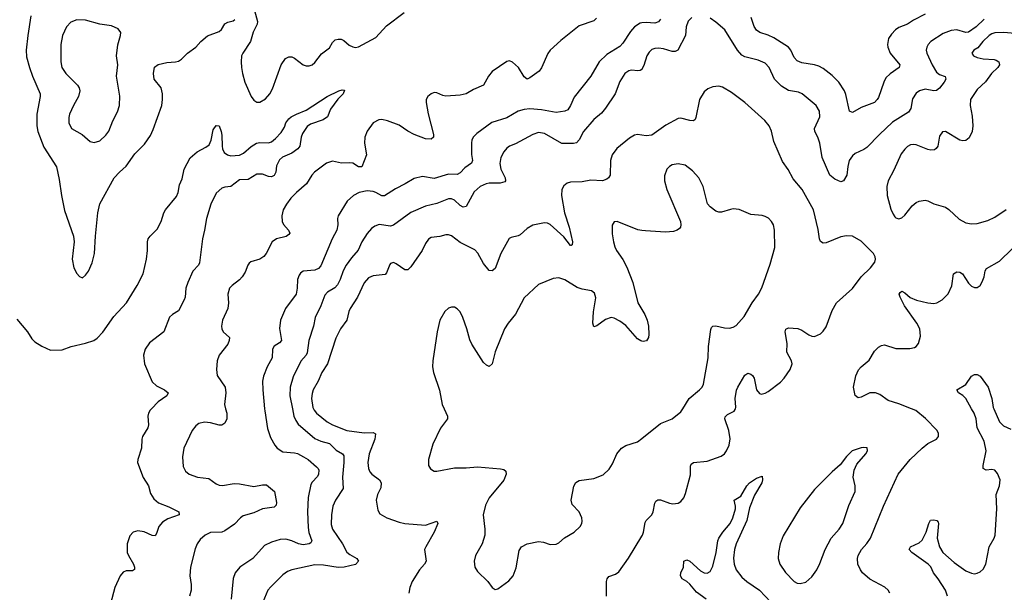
# Model space of a CAD drawing. Header units: inches. Extents: x 884691 to 1028259, y 526745 to 653629.
# Tile 172 of 241: x 1005717 to 1012496, y 598736 to 602680. Entities that reach past the tile are written whole.
import ezdxf

# ---------------------------------------------------------------- set-up
doc = ezdxf.new("R2010")
doc.units = ezdxf.units.IN
doc.header["$MEASUREMENT"] = 0
for name, color, linetype in [('B0509', 7, 'Continuous'), ('B0519', 7, 'Continuous'), ('B0600', 7, 'Continuous'), ('B0610', 7, 'Continuous')]:
    doc.layers.add(name, color=color, linetype=linetype)

msp = doc.modelspace()

# ---------------------------------------------------------------- linework, layer by layer
at = {"layer": 'B0509', "color": 6}
for points, elevation in [([(1006625.2, 600000), (1006615.7, 599990), (1006603.7, 599970), (1006598.8, 599950), (1006603.7, 599890), (1006599.9, 599870), (1006562.4, 599810), (1006557.6, 599790), (1006555.6, 599730), (1006529.7, 599650), (1006527.5, 599630), (1006567.3, 599527.3), (1006604, 599470), (1006617.6, 599417.6), (1006639.7, 599379.7), (1006672.1, 599352.1), (1006744.8, 599324.8), (1006812.6, 599290), (1006815.6, 599270), (1006737.1, 599242.9), (1006700.2, 599219.8), (1006676.2, 599190), (1006659.8, 599140.2), (1006650, 599124.6), (1006630, 599127.6), (1006573.5, 599153.5), (1006530, 599159.4), (1006499.5, 599150), (1006474.9, 599125.1), (1006458.2, 599070), (1006458.4, 599010), (1006465.4, 598990), (1006500.5, 598930), (1006508.4, 598910), (1006507.8, 598892.2), (1006495.1, 598884.9), (1006450, 598883.5), (1006430, 598874.4), (1006409.3, 598850.7), (1006371.4, 598770), (1006342.1, 598657.9)], 2200), ([(1007135.3, 600000), (1007143.9, 599970), (1007144.1, 599930), (1007130, 599901.1), (1007110, 599888.3), (1007090, 599886.3), (1007030, 599902.4), (1006990, 599907.3), (1006950, 599898.1), (1006930, 599883.6), (1006905.1, 599850), (1006847.1, 599730), (1006837.1, 599670), (1006843.1, 599603.1), (1006857.9, 599570), (1006883.6, 599550), (1006942.6, 599530), (1007018.9, 599518.9), (1007070, 599482.6), (1007090, 599474.5), (1007112.5, 599472.5), (1007193.6, 599486.4), (1007230, 599484.3), (1007330, 599466), (1007390, 599477), (1007417.3, 599477.3), (1007471.7, 599430), (1007485.4, 599354.6), (1007483.3, 599336.7), (1007470, 599323.4), (1007390, 599310), (1007330, 599284.2), (1007256.8, 599263.2), (1007237.7, 599250), (1007195.2, 599204.8), (1007130, 599158.8), (1007108.9, 599151.1), (1007030, 599147.5), (1006994.5, 599130), (1006960.7, 599099.3), (1006939.8, 599070), (1006924.6, 599035.4), (1006893.6, 598910), (1006888, 598850), (1006897.2, 598790), (1006897.3, 598750), (1006885.4, 598710)], 2300), ([(1007403.5, 600000), (1007405, 599985), (1007423.5, 599863.5), (1007443.2, 599803.2), (1007472.8, 599750), (1007490, 599728.5), (1007530, 599704.2), (1007610, 599697.9), (1007630, 599692.2), (1007671.4, 599670), (1007703.5, 599650), (1007761, 599601), (1007771.4, 599590), (1007776.3, 599576.3), (1007775, 599550), (1007766.9, 599533.1), (1007730, 599495.2), (1007721, 599479), (1007702.3, 599390), (1007698.8, 599290), (1007703.6, 599183.6), (1007708.3, 599148.3), (1007729.4, 599090), (1007722.3, 599077.7), (1007710.9, 599070), (1007670, 599064), (1007636.1, 599070), (1007590, 599091.3), (1007550, 599102.5), (1007510, 599099.7), (1007450, 599082.5), (1007402.1, 599057.9), (1007322.3, 598970), (1007232.2, 598910), (1007201.9, 598870), (1007187.9, 598832.1), (1007173, 598690)], 2400), ([(1007595.7, 600000), (1007605.6, 599950), (1007618.4, 599918.4), (1007634.9, 599894.9), (1007750, 599796.2), (1007790, 599776.8), (1007850, 599761.3), (1007896.2, 599716.2), (1007940.4, 599690), (1007950, 599675.6), (1007949.6, 599630), (1007939.1, 599530), (1007945.3, 599450), (1007890.8, 599370), (1007872.8, 599330), (1007864.3, 599270), (1007862.8, 599202.8), (1007871.4, 599170), (1007939.6, 599070), (1007970, 599013.5), (1007990, 598996.5), (1008039.2, 598970), (1008049.6, 598950), (1008030, 598927.7), (1007950.9, 598909.1), (1007910, 598907.7), (1007810, 598923.1), (1007750, 598925), (1007590, 598891.5), (1007560.5, 598879.5), (1007530, 598857.3), (1007445.7, 598774.3), (1007426.8, 598750), (1007391.3, 598668.7)], 2500), ([(1007739.5, 600000), (1007744.1, 599990), (1007760.7, 599970), (1007835, 599910), (1007870, 599889.4), (1007970, 599850.3), (1008090, 599835.5), (1008150, 599835.7), (1008167, 599827), (1008162.1, 599790), (1008123.6, 599690), (1008115, 599630), (1008119.5, 599590), (1008127, 599567), (1008141.6, 599550), (1008195.5, 599510), (1008207, 599490), (1008203.9, 599456.1), (1008180.6, 599410), (1008170.6, 599370), (1008182.7, 599302.7), (1008196.2, 599276.2), (1008246, 599250), (1008330, 599220.2), (1008370, 599210.9), (1008510, 599197.9), (1008590, 599225.2), (1008596.9, 599210), (1008570.2, 599149.8), (1008512.4, 599050), (1008505.2, 599030), (1008515.4, 598950), (1008505, 598930), (1008468.8, 598890), (1008420.3, 598810), (1008402.4, 598770), (1008396.7, 598730)], 2600), ([(1008639.6, 600000), (1008663, 599950), (1008661.8, 599930), (1008613.8, 599866.2), (1008562.7, 599757.3), (1008532.3, 599650), (1008532.7, 599610), (1008545.8, 599585.9), (1008570.8, 599570.8), (1008590.1, 599570.1), (1008710, 599593.3), (1008790, 599594), (1008870, 599601), (1009026.6, 599586.6), (1009050, 599581.1), (1009065, 599570), (1009067.4, 599550), (1009050, 599508.9), (1008950, 599385.9), (1008923.3, 599336.7), (1008908.3, 599270), (1008920.5, 599170), (1008919.6, 599130), (1008900.4, 599070), (1008855.5, 598990), (1008845.7, 598950), (1008851.2, 598910), (1008870, 598879.8), (1008940.6, 598810), (1008970, 598768.2), (1008990, 598755.3), (1009010, 598760.9), (1009085.1, 598814.9), (1009114.3, 598850), (1009135.5, 598904.5), (1009156.7, 599023.3), (1009172.9, 599050), (1009210, 599069.1), (1009290, 599085.9), (1009322.6, 599082.6), (1009370, 599064.7), (1009410, 599067), (1009430, 599076.2), (1009468.5, 599111.5), (1009533.6, 599150), (1009574.8, 599190), (1009586.3, 599210), (1009590, 599226.8), (1009587.4, 599250), (1009569, 599290), (1009522, 599342), (1009514.3, 599370), (1009531.9, 599468.1), (1009546.5, 599493.5), (1009570, 599506.5), (1009670, 599519.6), (1009735.1, 599544.9), (1009775.3, 599584.7), (1009798, 599622), (1009829, 599691), (1009860.5, 599730), (1009890, 599746.4), (1009970, 599772.4), (1010000, 599795.9)], 2700), ([(1009757.5, 598710), (1009757, 598810), (1009761.4, 598830), (1009774.1, 598845.9), (1009819.2, 598860.8), (1009842.8, 598877.2), (1009909.4, 598970.6), (1010000, 599122.9)], 2600)]:
    msp.add_lwpolyline(points, dxfattribs=dict(at, elevation=elevation))
at = {"layer": 'B0519', "color": 6}
for points, elevation in [([(1010000, 599122.9), (1010004.2, 599130), (1010012.3, 599150), (1010024, 599216), (1010031.2, 599230), (1010070, 599270.1), (1010078.6, 599290), (1010089, 599350), (1010096.9, 599363.1), (1010110, 599372.8), (1010130, 599372.4), (1010190, 599349.3), (1010214.7, 599345.3), (1010249.9, 599350.1), (1010270, 599362.7), (1010290, 599386.9), (1010302.2, 599417.8), (1010335.4, 599544.6), (1010334.5, 599605.5), (1010341, 599619), (1010356.9, 599630), (1010450, 599640.2), (1010546.2, 599673.8), (1010569.3, 599690.6), (1010583, 599710), (1010601, 599750), (1010607.5, 599792.5), (1010599.1, 599850), (1010572.6, 599930), (1010574.5, 599945.5), (1010590, 599961.9), (1010635.7, 599984.3), (1010644.1, 599995.9), (1010645, 600000)], 2600), ([(1010000, 599795.9), (1010130, 599897.8), (1010210, 599931.9), (1010270, 599978.6), (1010283.3, 600000)], 2700), ([(1011708.3, 598730), (1011695.6, 598750), (1011672.6, 598772.6), (1011570, 598826.2), (1011520.1, 598870), (1011505.6, 598890), (1011488, 598930), (1011484.9, 598970), (1011489.6, 598990), (1011512.6, 599030), (1011550, 599072.7), (1011574.3, 599110), (1011663.2, 599330), (1011765.3, 599550), (1011848.8, 599650), (1011930.3, 599730), (1011970, 599761.4), (1012029.3, 599790), (1012042.7, 599810), (1012043.5, 599830), (1012033.2, 599850), (1011954.1, 599934.1), (1011887.6, 599987.6), (1011856.4, 600000)], 2500), ([(1012105.6, 598710), (1012090, 598750), (1012039.9, 598830), (1012007.8, 598870), (1011990.6, 598910.6), (1011970.7, 598930), (1011860.2, 599010), (1011841.6, 599030), (1011850, 599050.5), (1011910, 599076.6), (1011930, 599095), (1011958.6, 599150), (1011975.3, 599210), (1011988.1, 599231.9), (1012010, 599234.4), (1012030.8, 599230.8), (1012039.8, 599219.8), (1012043.1, 599210), (1012033.8, 599110), (1012049.9, 599049.9), (1012072.3, 599010), (1012150, 598942), (1012230, 598884.9), (1012270, 598867.7), (1012290, 598864.4), (1012310, 598867.3), (1012330, 598877.9), (1012350, 598895.8), (1012369.4, 598930), (1012392, 599050), (1012427.2, 599110), (1012433.3, 599130), (1012444.6, 599310), (1012439.9, 599410), (1012463.9, 599470), (1012467.3, 599510), (1012450, 599555), (1012430, 599576.9), (1012410, 599581.6), (1012370, 599576.4), (1012350.6, 599590), (1012350.4, 599610.4), (1012370.5, 599709.5), (1012356.6, 599776.6), (1012308.1, 599868.1), (1012301.7, 599930), (1012288.9, 599968.9), (1012270.9, 600000)], 2400), ([(1012423.8, 600000), (1012462.7, 599910), (1012490, 599882.7), (1012540.8, 599860.8)], 2400), ([(1010444.4, 598690), (1010377.7, 598737.7), (1010330, 598792.6), (1010310, 598811), (1010278.9, 598830), (1010265.6, 598850), (1010269.2, 598870), (1010286.6, 598910), (1010290.4, 598949.6), (1010310, 598960.5), (1010330, 598950.4), (1010404.3, 598884.3), (1010428.7, 598870), (1010450, 598868), (1010470, 598878.8), (1010490, 598916.8), (1010512.9, 599010), (1010523.8, 599090), (1010530.4, 599110), (1010557.3, 599150), (1010609.4, 599210), (1010627.8, 599250), (1010645.2, 599310), (1010645.7, 599330), (1010635.9, 599370), (1010681.3, 599398.7), (1010722.8, 599470), (1010742.3, 599490), (1010790, 599521.2), (1010830, 599535.5), (1010831.5, 599511.5), (1010825.9, 599490), (1010775.2, 599404.8), (1010742.5, 599317.5), (1010723.3, 599230), (1010651, 599070), (1010638, 599030), (1010631.7, 598971.7), (1010635.1, 598930), (1010650.8, 598890), (1010690, 598840.1), (1010724.2, 598810), (1010810, 598752), (1010887.9, 598667.9)], 2500)]:
    msp.add_lwpolyline(points, dxfattribs=dict(at, elevation=elevation))
at = {"layer": 'B0519', "color": 6, "elevation": 2600}
msp.add_lwpolyline([(1011530, 599734.2), (1011510, 599731.3), (1011449.1, 599710), (1011410, 599670.9), (1011366.8, 599613.2), (1011310, 599564.9), (1011190, 599444.8), (1011090, 599317.8), (1010974.5, 599125.5), (1010953.8, 599070), (1010940.6, 599010), (1010939.8, 598970), (1010951.3, 598930), (1010990, 598871.9), (1011050, 598810.1), (1011070, 598799.7), (1011090, 598796.2), (1011130, 598806.8), (1011170, 598843), (1011204.5, 598890), (1011226.4, 598933.6), (1011262.2, 599030), (1011304.2, 599110), (1011359.8, 599170), (1011384.6, 599210), (1011425.3, 599334.7), (1011468.7, 599430), (1011468.9, 599468.9), (1011454.7, 599530), (1011461.8, 599578.2), (1011481.1, 599618.9), (1011542.6, 599690), (1011553, 599710), (1011550.7, 599730.7)], close=True, dxfattribs=at)
at = {"layer": 'B0600', "color": 6}
for points, elevation in [([(1007312, 602830), (1007353.6, 602666.4), (1007352.1, 602650), (1007325.2, 602594.8), (1007305.5, 602530), (1007253.4, 602450), (1007245.3, 602430), (1007241.4, 602390), (1007244.4, 602350), (1007250.7, 602310), (1007268.3, 602250), (1007310, 602150.7), (1007330, 602124.7), (1007350, 602112.8), (1007370, 602111.9), (1007410, 602134.2), (1007440.5, 602170), (1007457.2, 602202.8), (1007516.8, 602370), (1007548, 602412), (1007570, 602424.9), (1007590, 602425), (1007610, 602414.3), (1007670, 602368.5), (1007690, 602362.6), (1007710, 602362.9), (1007730, 602370.1), (1007750, 602384.9), (1007795.9, 602444.1), (1007850, 602487.3), (1007870, 602522.8), (1007890, 602540.9), (1007910, 602546.7), (1007930, 602545.1), (1007950, 602537.2), (1007985, 602505), (1008010, 602492), (1008030, 602489.6), (1008050, 602493.9), (1008170, 602557), (1008241.5, 602638.5), (1008364.2, 602730)], 2300), ([(1005793.8, 602706.2), (1005772.3, 602570), (1005761.2, 602470), (1005765.2, 602425.2), (1005785.8, 602350), (1005806.4, 602290), (1005857.7, 602170), (1005858.5, 602150), (1005836.1, 602030), (1005835.3, 601950), (1005842, 601910), (1005882.6, 601802.6), (1005970, 601667.2), (1005990, 601579.5), (1006004.7, 601470), (1006025, 601365), (1006088.6, 601190), (1006092.3, 601150), (1006078.7, 601030), (1006090, 600971), (1006110, 600932.6), (1006130, 600910.2), (1006150, 600902), (1006170, 600919.5), (1006190, 600949.1), (1006215.7, 601004.3), (1006233.4, 601070), (1006239.8, 601190), (1006256, 601350), (1006270, 601411.3), (1006368.3, 601590), (1006404.5, 601630), (1006450, 601670.4), (1006510, 601757), (1006577.4, 601822.6), (1006617.9, 601882.1), (1006637.4, 601922.6), (1006694.9, 602090), (1006701.6, 602130), (1006700.1, 602170), (1006690.8, 602210), (1006642.8, 602270), (1006638.5, 602310), (1006646.1, 602353.9), (1006670, 602371.3), (1006730, 602386), (1006790, 602389.2), (1006810, 602395.4), (1006830.8, 602409.2), (1006872.1, 602450), (1006929.5, 602490), (1006965.2, 602530), (1007010, 602567.7), (1007090, 602598.5), (1007106.7, 602613.3), (1007130, 602651.6), (1007150, 602663.9), (1007187.9, 602672.1), (1007199.5, 602680.5)], 2300), ([(1009689.3, 602690), (1009670, 602672.1), (1009570, 602637.3), (1009442.6, 602537.4), (1009370.4, 602469.6), (1009352.5, 602447.5), (1009310.7, 602349.3), (1009294.4, 602325.6), (1009230, 602278.9), (1009210, 602270.9), (1009190, 602285.6), (1009150.6, 602350.6), (1009110, 602387.3), (1009090, 602396.9), (1009070, 602392.8), (1008970, 602322.2), (1008944.2, 602290), (1008910.6, 602229.4), (1008840.8, 602199.2), (1008790, 602169.7), (1008750, 602159.8), (1008650, 602153.8), (1008630, 602157.9), (1008590, 602177.2), (1008570, 602178.9), (1008549.2, 602170), (1008526.7, 602150), (1008516.3, 602130), (1008514.6, 602110), (1008528.8, 602031.2), (1008565.3, 601890), (1008565.2, 601870), (1008550, 601856.2), (1008510, 601859.6), (1008433.1, 601890), (1008390, 601912), (1008330, 601952.8), (1008250, 601982.6), (1008210, 601991.7), (1008190, 601990.3), (1008149.8, 601970.2), (1008110, 601912), (1008093.3, 601870), (1008091.8, 601830), (1008104.2, 601750), (1008073.1, 601666.9), (1008050, 601667.7), (1008010, 601690.8), (1007990, 601695.1), (1007931.8, 601691.8), (1007870, 601706.1), (1007830, 601691.8), (1007747.5, 601630), (1007729.2, 601610), (1007692.5, 601550), (1007622.5, 601490), (1007584.5, 601450), (1007554.1, 601410), (1007531.7, 601370), (1007521.3, 601330), (1007523.9, 601290), (1007533.1, 601270), (1007567.6, 601230), (1007576.3, 601210), (1007570, 601199.9), (1007552.8, 601187.2), (1007485.3, 601170), (1007456.4, 601150), (1007414.6, 601070), (1007398.5, 601050), (1007370, 601031.6), (1007308.4, 601011.6), (1007297.2, 601002.8), (1007287.2, 600990), (1007270, 600941.4), (1007248.9, 600910), (1007230, 600887.6), (1007179.4, 600850), (1007162.5, 600830), (1007150.6, 600790), (1007155.4, 600730), (1007150.9, 600690), (1007112.6, 600610), (1007106.2, 600570), (1007108.9, 600550), (1007118.6, 600530), (1007161, 600490), (1007160.1, 600470), (1007150, 600446.3), (1007091.5, 600370), (1007077.2, 600330), (1007072, 600270), (1007077.5, 600230), (1007132.4, 600150), (1007135.6, 600110), (1007126.8, 600030), (1007135.3, 600000)], 2300), ([(1010000, 602657.4), (1009990, 602656.5), (1009949.4, 602630), (1009921.6, 602598.4), (1009870, 602517.2), (1009850, 602494.4), (1009759.2, 602440.8), (1009707.5, 602390), (1009649.4, 602290.6), (1009533.9, 602146.1), (1009510, 602089.9), (1009490, 602060.2), (1009470, 602050.7), (1009410, 602040.6), (1009310, 602059.7), (1009230, 602066.4), (1009190, 602062.5), (1009150.2, 602049.8), (1009070, 602004.5), (1008967.2, 601972.8), (1008863.8, 601896.2), (1008838.6, 601870), (1008830.4, 601850), (1008828.8, 601831.2), (1008828, 601752), (1008833.7, 601710), (1008827.8, 601692.2), (1008781, 601659), (1008750, 601624.7), (1008730, 601614.3), (1008670, 601615.1), (1008570, 601586.8), (1008490, 601599.5), (1008433.2, 601586.8), (1008371.2, 601548.8), (1008304.6, 601515.4), (1008230, 601466.5), (1008210, 601466.1), (1008170, 601489.6), (1008150, 601495.6), (1008110, 601500.3), (1008054.4, 601490), (1008016.5, 601470), (1007970.9, 601429.1), (1007909.6, 601330), (1007904.4, 601310), (1007908.2, 601268.2), (1007900.3, 601230), (1007867.9, 601170), (1007790, 600983.6), (1007774.4, 600965.6), (1007750, 600954), (1007670, 600947.4), (1007650, 600933.8), (1007640.3, 600919.7), (1007629.3, 600890), (1007628.6, 600830), (1007620.6, 600790), (1007548, 600692), (1007513.3, 600610), (1007507, 600553), (1007520.5, 600470), (1007506.6, 600453.4), (1007468.8, 600431.2), (1007458.9, 600410), (1007456.6, 600350), (1007421.3, 600290), (1007395.6, 600224.4), (1007389.5, 600190), (1007390.3, 600130.3), (1007403.5, 600000)], 2400), ([(1010000, 602338), (1009990, 602329.5), (1009973.1, 602326.9), (1009930, 602331.4), (1009910, 602328.1), (1009883, 602310), (1009850, 602254), (1009817.6, 602170), (1009751.4, 602070), (1009723, 602037), (1009670, 601992.7), (1009599.5, 601910), (1009568.1, 601851.9), (1009550, 601833), (1009530, 601827.3), (1009450, 601828.1), (1009330, 601896.8), (1009290, 601903), (1009250, 601890.4), (1009130, 601824.6), (1009090, 601809.9), (1009070, 601795.7), (1009050.7, 601769.3), (1009030.7, 601730), (1009023.6, 601690), (1009030, 601650), (1009058.8, 601590), (1009061.8, 601570), (1009056.8, 601563.2), (1009026, 601554), (1008950, 601554.6), (1008928.7, 601550), (1008888.2, 601531.8), (1008845.8, 601494.2), (1008790, 601393.5), (1008770, 601389.5), (1008750, 601400.7), (1008710, 601438), (1008690, 601446.4), (1008670, 601445.4), (1008590, 601413.5), (1008510, 601396.1), (1008410, 601352.8), (1008290, 601264.9), (1008270, 601258.5), (1008191.5, 601268.5), (1008161.2, 601258.8), (1008138.7, 601241.3), (1008110, 601206.5), (1008073.6, 601150), (1008047.5, 601092.5), (1008000.8, 601039.1), (1007965.3, 600990), (1007945, 600950), (1007924.6, 600890), (1007905.7, 600854.3), (1007886.3, 600833.7), (1007837.2, 600802.8), (1007818.4, 600781.6), (1007790, 600709), (1007751.6, 600630), (1007739.6, 600570), (1007707.6, 600470), (1007695.5, 600384.5), (1007688.7, 600370), (1007652.9, 600327.1), (1007600.4, 600219.6), (1007580.2, 600150), (1007577.8, 600090), (1007595.7, 600000)], 2500), ([(1005698.5, 600618.5), (1005770, 600530.3), (1005801.4, 600481.4), (1005822.3, 600462.3), (1005870, 600431.4), (1005930, 600404.7), (1006010, 600406.2), (1006071.6, 600428.4), (1006170, 600451.3), (1006228.5, 600471.5), (1006250, 600486.7), (1006290, 600528.3), (1006365.3, 600634.7), (1006452, 600730), (1006525.6, 600850), (1006567.6, 600930), (1006589.4, 601030.6), (1006597.4, 601090), (1006596.4, 601150), (1006601.7, 601170), (1006615.8, 601190), (1006663.2, 601236.8), (1006691.8, 601290), (1006710.5, 601349.5), (1006721.4, 601370), (1006797.3, 601462.7), (1006807.5, 601490), (1006817.5, 601542.5), (1006836.3, 601583.7), (1006849.9, 601650), (1006890, 601728.3), (1006938.8, 601770), (1006998.9, 601801.1), (1007020.8, 601819.2), (1007036, 601850), (1007050, 601921.3), (1007070, 601951.7), (1007090, 601948.5), (1007105.5, 601910), (1007110, 601884.7), (1007111, 601810), (1007114.3, 601790), (1007126.2, 601766.2), (1007148.5, 601748.5), (1007170, 601742.5), (1007230, 601747.5), (1007258.5, 601761.5), (1007310, 601807.4), (1007347, 601830), (1007370, 601834.8), (1007430, 601832.5), (1007450, 601839.3), (1007478.8, 601861.2), (1007517.9, 601902.1), (1007540.2, 601939.8), (1007550.6, 601970), (1007570, 601996.4), (1007586.8, 602010), (1007622.4, 602030), (1007690, 602056.5), (1007833.3, 602150), (1007915.1, 602190), (1007936.5, 602196.5), (1007954.6, 602194.6), (1007943.8, 602170), (1007907.4, 602132.6), (1007856.7, 602063.3), (1007835.4, 602010), (1007807, 601990), (1007719.1, 601960.9), (1007696.5, 601943.5), (1007664.5, 601895.5), (1007655.7, 601870), (1007645.6, 601810), (1007632, 601790), (1007590, 601759.9), (1007527.5, 601732.5), (1007505.7, 601714.3), (1007485.8, 601674.2), (1007480.5, 601630), (1007470, 601607.6), (1007450, 601598.6), (1007430, 601599.9), (1007390, 601615.5), (1007350, 601615.2), (1007290, 601579), (1007230, 601578), (1007170.2, 601530), (1007130, 601526.9), (1007110, 601519.3), (1007070, 601484.3), (1007032.7, 601410), (1007003.7, 601310), (1006990.8, 601230), (1006975.2, 601170), (1006955.5, 601004.5), (1006948.7, 600990), (1006910, 600947.8), (1006874.9, 600870), (1006861, 600830), (1006856.5, 600770), (1006849.7, 600750), (1006810, 600675.2), (1006769.3, 600650), (1006749.4, 600630.6), (1006710.4, 600529.6), (1006610, 600453.6), (1006581.3, 600410), (1006569.8, 600370), (1006575.5, 600310), (1006630, 600186.7), (1006659.1, 600159.1), (1006715.4, 600130), (1006739.3, 600110), (1006729.6, 600090), (1006671.3, 600048.7), (1006625.2, 600000)], 2200), ([(1010000, 601884.2), (1009970, 601889.3), (1009950, 601884.7), (1009916.1, 601863.9), (1009827.6, 601792.4), (1009795.7, 601750), (1009785.7, 601710), (1009782.9, 601610), (1009771.2, 601590), (1009758.8, 601581.2), (1009730, 601569.1), (1009650, 601575.3), (1009590, 601564.4), (1009510, 601561.1), (1009486.5, 601553.5), (1009464.2, 601535.8), (1009450.1, 601509.9), (1009446.7, 601470), (1009467.7, 601350), (1009501.3, 601250), (1009523, 601150), (1009522, 601130), (1009514.6, 601125.4), (1009510, 601125.5), (1009463.5, 601183.5), (1009370, 601268.4), (1009350, 601279.4), (1009330, 601281.8), (1009250, 601264.5), (1009210, 601241.9), (1009162.6, 601197.4), (1009150, 601190.7), (1009099.8, 601180.2), (1009087.1, 601172.9), (1009030, 601069.1), (1008990, 600966.4), (1008970, 600951.1), (1008950, 600952.4), (1008910, 601000.1), (1008871.8, 601071.8), (1008850, 601095.4), (1008750, 601144.5), (1008690, 601190.9), (1008670, 601198.5), (1008650, 601199.2), (1008610, 601187.7), (1008550, 601180.4), (1008530.9, 601169.1), (1008510, 601138.7), (1008487.3, 601090), (1008410, 600977.3), (1008390, 600956.8), (1008370, 600956.5), (1008310, 600998.7), (1008290, 601006.7), (1008270, 601000.7), (1008265.5, 600994.5), (1008243.6, 600936.4), (1008233.9, 600926.1), (1008150, 600915.8), (1008118.9, 600901.1), (1008090, 600868.2), (1008043.4, 600770), (1007992.8, 600690), (1007983.7, 600670), (1007970, 600609.9), (1007926.3, 600550), (1007894, 600486), (1007836.2, 600310), (1007798.3, 600250), (1007771.8, 600190), (1007738.3, 600130), (1007730, 600106.3), (1007725.9, 600070), (1007734.9, 600010), (1007739.5, 600000)], 2600), ([(1010000, 601228.7), (1009973, 601233), (1009830, 601291.1), (1009810, 601288.8), (1009795.3, 601264.7), (1009795.9, 601204.1), (1009804.3, 601150), (1009814.8, 601114.8), (1009826.8, 601090), (1009868.9, 601028.9), (1009896.2, 600976.2), (1009938.9, 600870), (1009972.9, 600730), (1010000, 600684)], 2700), ([(1010000, 600465.8), (1009992.7, 600467.3), (1009970, 600481.3), (1009890, 600573.7), (1009850, 600603.8), (1009810, 600624.7), (1009790, 600627.8), (1009750, 600615), (1009690, 600571.5), (1009670, 600564.4), (1009663.7, 600590), (1009668.3, 600668.3), (1009684.4, 600764.4), (1009675.5, 600795.5), (1009652.9, 600812.9), (1009590, 600824), (1009555.3, 600835.3), (1009470, 600889.4), (1009430, 600902.7), (1009390, 600897.7), (1009290, 600855.9), (1009190, 600764.2), (1009130, 600652), (1009079.9, 600590), (1009056, 600550), (1008990, 600391.8), (1008969.7, 600310.3), (1008950, 600290.5), (1008930, 600301), (1008910, 600319.7), (1008830, 600444.2), (1008815.7, 600475.7), (1008796.8, 600550), (1008768.5, 600628.5), (1008750, 600666.8), (1008730, 600689.2), (1008710, 600699), (1008690, 600700.2), (1008670, 600693), (1008644.7, 600670), (1008610.3, 600610), (1008590.6, 600530), (1008561.5, 600330), (1008559.7, 600290), (1008567.3, 600250), (1008608.5, 600128.5), (1008625.5, 600030), (1008639.6, 600000)], 2700)]:
    msp.add_lwpolyline(points, dxfattribs=dict(at, elevation=elevation))
at = {"layer": 'B0600', "color": 6, "elevation": 2400}
msp.add_lwpolyline([(1006110, 602678.5), (1006070, 602662), (1006040.3, 602630), (1006012, 602570), (1006000.6, 602510), (1006001.6, 602390), (1006008.1, 602350), (1006035.5, 602310), (1006115.9, 602230), (1006127.2, 602210), (1006131.9, 602190), (1006122.9, 602150), (1006087.1, 602090), (1006060.1, 602030), (1006054.7, 602005.3), (1006056.6, 601970), (1006074.8, 601930), (1006147.8, 601890), (1006201.4, 601841.4), (1006230, 601834.6), (1006270, 601845.8), (1006310, 601885.4), (1006330, 601912), (1006357.7, 601982.3), (1006390, 602044.9), (1006404.5, 602090), (1006405.9, 602154.1), (1006384.8, 602290), (1006392.9, 602370), (1006383.4, 602430), (1006392.5, 602507.5), (1006410.4, 602570), (1006412.6, 602592.6), (1006395.9, 602615.9), (1006350, 602638.1), (1006270, 602649.7), (1006170, 602677.6)], close=True, dxfattribs=at)
at = {"layer": 'B0610', "color": 6}
for points, elevation in [([(1010344.1, 602695.9), (1010319.4, 602670), (1010305.1, 602630), (1010300.5, 602570), (1010248.9, 602471.1), (1010230, 602460.6), (1010210, 602461.1), (1010150, 602480.1), (1010115.7, 602484.3), (1010090, 602481.7), (1010070, 602473.6), (1010050, 602456.2), (1010034.3, 602430), (1010015, 602365), (1010001.1, 602338.9), (1010000, 602338)], 2500), ([(1012357.1, 602682.9), (1012303, 602630), (1012250, 602594.2), (1012230, 602592.6), (1012170, 602611.2), (1012130, 602606.6), (1012075.5, 602584.5), (1011990.6, 602529.4), (1011971.2, 602508.8), (1011961.9, 602490), (1011958.9, 602470), (1011962.1, 602450), (1011998.3, 602370), (1012030, 602318.1), (1012050, 602302.7), (1012089.4, 602289.4), (1012093, 602270), (1012081.9, 602250), (1012050, 602208.7), (1012030, 602191.6), (1012010, 602190.7), (1011950, 602200.8), (1011913.1, 602190), (1011890, 602174.1), (1011864.8, 602135.2), (1011851.4, 602068.6), (1011837.3, 602042.7), (1011725.6, 601974.4), (1011636, 601890), (1011550, 601800.4), (1011530, 601785.5), (1011470, 601758.2), (1011450, 601743.1), (1011428.3, 601710), (1011418.6, 601670), (1011411.5, 601608.5), (1011390, 601569.9), (1011370, 601562.3), (1011330, 601581.2), (1011294.1, 601610), (1011243, 601730), (1011225.8, 601830), (1011212.2, 601870), (1011191.8, 601910), (1011189.3, 601930), (1011226.9, 602010), (1011222.9, 602050), (1011201.7, 602090), (1011104.1, 602170), (1011080, 602180), (1011010, 602193.2), (1010961.6, 602221.6), (1010914.1, 602270), (1010877.3, 602350), (1010850, 602379.6), (1010800.6, 602400.6), (1010710, 602425.1), (1010690, 602436.8), (1010660.2, 602470), (1010572.8, 602610), (1010510, 602663.7), (1010470, 602689.9)], 2500), ([(1011950, 602717.3), (1011870, 602675.8), (1011830, 602649.5), (1011770, 602625.5), (1011746.9, 602610), (1011719.3, 602580.7), (1011698.7, 602550), (1011690.9, 602509.1), (1011693.4, 602490), (1011709.6, 602450), (1011777, 602370), (1011771, 602350), (1011710, 602307.8), (1011680.8, 602279.2), (1011665.5, 602250), (1011630, 602145.2), (1011621.7, 602130), (1011601.5, 602110), (1011510, 602075.1), (1011450, 602040.1), (1011430, 602049.2), (1011405.1, 602165.1), (1011395.6, 602190), (1011355.7, 602250), (1011310, 602296.6), (1011250, 602342.8), (1011219.9, 602359.9), (1011189.4, 602369.4), (1011102.7, 602382.7), (1011070, 602396.8), (1011050, 602418.5), (1011027, 602470), (1011010.3, 602490.3), (1010910, 602554.3), (1010870, 602573.1), (1010812, 602592), (1010790, 602609), (1010773.9, 602633.9), (1010754.2, 602694.3)], 2400), ([(1010130, 602683), (1010114.5, 602665.5), (1010090, 602656.6), (1010030, 602660.3), (1010000, 602657.4)], 2400), ([(1012570, 602585.2), (1012490, 602592), (1012431.3, 602588.7), (1012410, 602581.9), (1012392.4, 602570), (1012348.7, 602530), (1012313.4, 602486.6), (1012287, 602470), (1012271.3, 602450), (1012284.2, 602430), (1012310, 602419.9), (1012350, 602410.3), (1012426, 602406), (1012440.9, 602400.9), (1012458.3, 602390), (1012464, 602370), (1012452.2, 602350), (1012408.2, 602310), (1012367, 602253), (1012310, 602199.1), (1012263.3, 602130), (1012260.7, 602090), (1012274.9, 602014.9), (1012279.5, 601950), (1012274, 601910), (1012252.9, 601867.1), (1012230, 601849), (1012210, 601846.8), (1012190, 601851.3), (1012090, 601908.9), (1012070, 601908.5), (1012050, 601876.9), (1012038.5, 601810), (1012027.9, 601792.1), (1012015.6, 601784.4), (1011990, 601781.3), (1011970, 601785.4), (1011890, 601818.7), (1011870, 601821.2), (1011850, 601817), (1011830, 601805.7), (1011810, 601788.4), (1011784.8, 601755.2), (1011736.3, 601643.7), (1011695.6, 601570), (1011686.5, 601530), (1011690, 601468.8), (1011715.6, 601375.6), (1011730, 601341.2), (1011743.2, 601323.2), (1011750, 601315.8), (1011770, 601308.2), (1011790, 601316.2), (1011810, 601334.2), (1011862.3, 601397.7), (1011890, 601421.5), (1011910, 601430.1), (1011950, 601436.4), (1011970, 601432.2), (1012011.3, 601411.3), (1012090, 601389.4), (1012113.2, 601373.2), (1012185.8, 601305.8), (1012230, 601281.1), (1012270, 601273.6), (1012310, 601276.3), (1012383.5, 601296.5), (1012430, 601319.4), (1012507.8, 601372.2)], 2600), ([(1010645, 600000), (1010647.6, 600012.4), (1010642.5, 600070), (1010651.8, 600128.2), (1010660.4, 600150), (1010710, 600232.2), (1010730, 600244.5), (1010750, 600239.6), (1010761.3, 600230), (1010774, 600210), (1010790.1, 600130.1), (1010810, 600104.6), (1010821.9, 600101.9), (1010850, 600107.2), (1010870, 600118.2), (1010956.1, 600183.9), (1010980.2, 600210), (1011021.1, 600270), (1011034.9, 600310), (1011031.8, 600330), (1010999.2, 600390), (1011001.8, 600450), (1010988, 600530), (1010991.9, 600548.1), (1011010, 600557.3), (1011074, 600554), (1011102.3, 600542.3), (1011150, 600509.6), (1011170, 600501.1), (1011190, 600498.8), (1011230, 600516.2), (1011250, 600534.1), (1011270, 600565.6), (1011310, 600678.2), (1011340.9, 600730), (1011450, 600829.1), (1011510.8, 600910), (1011575.1, 600970), (1011603.7, 601010), (1011608.9, 601030), (1011607, 601047), (1011594.4, 601070), (1011510, 601154), (1011450, 601188.7), (1011410, 601190.4), (1011370, 601184.1), (1011270, 601144.2), (1011250, 601141.2), (1011231.6, 601151.6), (1011224, 601170), (1011214.4, 601234.4), (1011183.3, 601370), (1011103.8, 601510), (1011042.9, 601582.9), (1011007.5, 601647.5), (1010970, 601702.4), (1010910, 601841.2), (1010892.6, 601912.6), (1010876.6, 601950), (1010846.3, 601986.3), (1010710, 602109.7), (1010618, 602178), (1010554.8, 602214.8), (1010530, 602221.3), (1010490, 602218.3), (1010455.9, 602204.1), (1010430, 602183.9), (1010397.4, 602130), (1010372.9, 602007.1), (1010367.2, 601992.8), (1010356, 601984), (1010330, 601985.2), (1010270, 602002.7), (1010250, 601999.7), (1010165.7, 601954.3), (1010070, 601885.2), (1010030, 601879.1), (1010000, 601884.2)], 2600), ([(1010283.3, 600000), (1010326.8, 600070), (1010397.5, 600130), (1010414.8, 600150), (1010424.7, 600170), (1010456.1, 600350), (1010458.9, 600430), (1010474.4, 600545.6), (1010480.5, 600559.5), (1010490, 600570.1), (1010509.1, 600570.9), (1010570, 600557.9), (1010603.5, 600556.5), (1010630, 600562.9), (1010650, 600574.2), (1010704.8, 600635.2), (1010760.8, 600730), (1010803.6, 600790), (1010825.7, 600834.3), (1010883.7, 600996.3), (1010915, 601110), (1010914.2, 601230), (1010906.2, 601266.2), (1010893.6, 601290), (1010872.4, 601312.4), (1010850, 601325.6), (1010830, 601331.7), (1010750, 601339.1), (1010670, 601372.2), (1010630, 601376.4), (1010610, 601373.5), (1010550, 601353.4), (1010530, 601353.8), (1010510, 601361), (1010470.5, 601390), (1010451.7, 601411.7), (1010423, 601530), (1010392.8, 601590), (1010350, 601639.9), (1010297.9, 601677.9), (1010250, 601687.6), (1010210, 601680.6), (1010190, 601669.9), (1010172.7, 601650), (1010155.7, 601604.3), (1010156.7, 601570), (1010173.7, 601510), (1010267.2, 601290), (1010270, 601266), (1010266.9, 601250), (1010259.1, 601240.9), (1010243.6, 601230), (1010218.5, 601221.5), (1010164.5, 601215.5), (1010024.8, 601224.8), (1010000, 601228.7)], 2700), ([(1011856.4, 600000), (1011770, 600034.4), (1011697.1, 600057.1), (1011638.7, 600098.7), (1011610, 600110.8), (1011570, 600110.5), (1011510, 600079.6), (1011490, 600075), (1011470, 600090.7), (1011458.3, 600150), (1011473.2, 600226.8), (1011491.4, 600268.6), (1011510, 600290), (1011565.9, 600334.1), (1011603.4, 600396.6), (1011630, 600424), (1011650, 600436), (1011670, 600439.6), (1011750, 600416.5), (1011845.7, 600414.3), (1011877.4, 600422.6), (1011890, 600430.2), (1011905.7, 600450), (1011918.8, 600501.2), (1011915, 600550), (1011894.5, 600590), (1011808.1, 600710), (1011778, 600770), (1011772.5, 600790), (1011779, 600801), (1011790, 600809.4), (1011810, 600798.8), (1011847.5, 600767.5), (1011891, 600749), (1011970.3, 600729.7), (1012010, 600725.7), (1012030.8, 600729.2), (1012069.1, 600750.9), (1012110, 600791.8), (1012134.1, 600846), (1012147, 600930), (1012170, 600943.4), (1012190, 600941.8), (1012209.2, 600929.2), (1012250, 600864.8), (1012270, 600845.2), (1012290, 600835.8), (1012310, 600835.1), (1012330, 600849.4), (1012344.6, 600875.4), (1012357.1, 600910), (1012364.1, 600950), (1012374.2, 600965.8), (1012462.3, 601017.7), (1012550, 601101.7)], 2500), ([(1010000, 600684), (1010020.1, 600650), (1010037.2, 600610), (1010046.2, 600570), (1010048.1, 600511.9), (1010046, 600490), (1010032.2, 600467.8), (1010010, 600463.9), (1010000, 600465.8)], 2700), ([(1012270.9, 600000), (1012230.2, 600070.2), (1012210, 600091.2), (1012179.8, 600110), (1012168.1, 600130), (1012230, 600166.6), (1012270, 600223.9), (1012290, 600236.6), (1012310, 600236.5), (1012330, 600224.1), (1012384, 600150), (1012409.4, 600070), (1012419.4, 600010), (1012423.8, 600000)], 2400)]:
    msp.add_lwpolyline(points, dxfattribs=dict(at, elevation=elevation))

doc.saveas('drawing.dxf')
